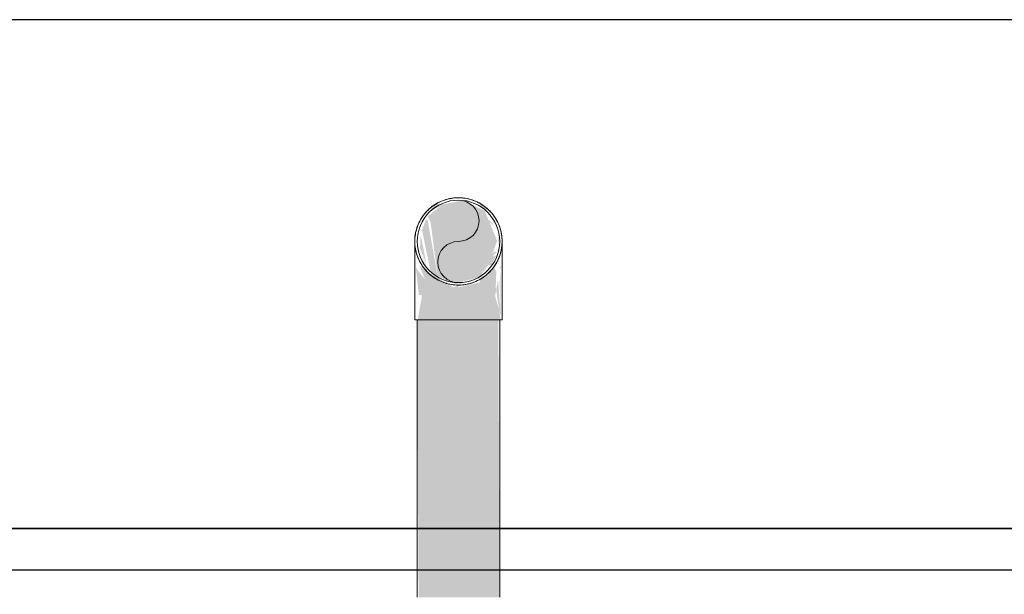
# Model space of a CAD drawing. Header units: metres. Extents: x 391.1 to 430.4, y 12.7 to 28.9.
# Tile 60 of 165: x 401.67 to 401.849, y 28.116 to 28.221. Entities that reach past the tile are written whole.
import ezdxf

# ---------------------------------------------------------------- set-up
doc = ezdxf.new("R2010")
doc.units = ezdxf.units.M
doc.layers.add('01_SUELOS', color=7, linetype='Continuous', lineweight=25, true_color=0x007f00)
for name, color, linetype, lineweight in [('A-DETL-____-MBND', 7, 'Continuous', 18), ('A-WALL-____-MCUT', 7, 'Continuous', 25), ('A-WALL-____-OTLN', 7, 'Continuous', 25), ('P-PIPE-____-OTLN', 7, 'Continuous', 18)]:
    doc.layers.add(name, color=color, linetype=linetype, lineweight=lineweight)

# ---------------------------------------------------------------- blocks, each defined once
blk = doc.blocks.new('Family - LONDR55-XX_ZZ-ARQ-CAA-M3D-Londres55-155523-01_FON_P0')
at = {"layer": '01_SUELOS', "color": 9, "true_color": 0xaad4aa}
for p, q in [((1.80213, 0.86746), (0, 0.86746)), ((0, 0.86746), (1.80213, 0.86746))]:
    blk.add_line(p, q, dxfattribs=at)
blk = doc.blocks.new('Family - Envans PB-155739-01_FON_P0')
at = {"layer": 'A-WALL-____-MCUT', "color": 253, "true_color": 0xaaaaaa}
for p, q in [((1.8, 0.1), (0, 0.1)), ((0, 0), (1.8, 0))]:
    blk.add_line(p, q, dxfattribs=at)
at = {"layer": 'A-WALL-____-OTLN', "color": 253, "true_color": 0xaaaaaa}
for p, q in [((1.8, 0.1), (0, 0.1)), ((0, 0), (1.8, 0))]:
    blk.add_line(p, q, dxfattribs=at)
at = {"layer": 'A-WALL-____-OTLN', "color": 253, "lineweight": 18, "true_color": 0xaaaaaa}
blk.add_line((0, 0), (1.8, 0), dxfattribs=at)
blk = doc.blocks.new('LONDR55-XX_ZZ-ARQ-CAA-M3D-Londres55_ifc-1-01_FON_P0')
at = {"layer": '01_SUELOS', "color": 253, "lineweight": 18, "true_color": 0xaaaaaa}
blk.add_blockref('Family - LONDR55-XX_ZZ-ARQ-CAA-M3D-Londres55-155523-01_FON_P0', (401.45645, 27.26078), dxfattribs=at)
at = {"layer": 'A-WALL-____-OTLN', "color": 253, "lineweight": 18, "true_color": 0xaaaaaa, "rotation": 180}
blk.add_blockref('Family - Envans PB-155739-01_FON_P0', (403.25645, 28.22078), dxfattribs=at)
blk = doc.blocks.new('M_Codo - Genérico - Estándar-V5-01_FON_P0')
at = {"layer": 'A-DETL-____-MBND', "true_color": 0x1616fa}
h = blk.add_hatch(color=5, dxfattribs=at)
h.paths.add_polyline_path([(401.74843, 28.17307), (401.74807, 28.17349), (401.74511, 28.17486), (401.74822, 28.17315)])
h.paths.add_polyline_path([(401.75712, 28.18264), (401.75634, 28.18444), (401.75638, 28.18393), (401.75694, 28.18296)])
h.paths.add_polyline_path([(401.75494, 28.18599), (401.75498, 28.18635), (401.75478, 28.18608)])
h.paths.add_polyline_path([(401.74734, 28.18729), (401.74743, 28.18772), (401.74732, 28.18729)])
at = {"layer": 'A-DETL-____-MBND', "true_color": 0x0606fa}
h = blk.add_hatch(color=5, dxfattribs=at)
h.paths.add_polyline_path([(401.74796, 28.1728), (401.74796, 28.17323), (401.74767, 28.17297)])
h.paths.add_polyline_path([(401.74626, 28.17398), (401.7444, 28.18444), (401.74399, 28.18422), (401.74339, 28.18252), (401.74497, 28.17486), (401.74621, 28.17401)])
h.paths.add_polyline_path([(401.75565, 28.17724), (401.757, 28.17854), (401.75643, 28.17859), (401.75568, 28.1773)])
h.paths.add_polyline_path([(401.75669, 28.18297), (401.75563, 28.18444), (401.75563, 28.18404), (401.75643, 28.18324)])
at = {"layer": 'A-DETL-____-MBND', "true_color": 0x4b4bfb}
h = blk.add_hatch(color=173, dxfattribs=at)
h.paths.add_polyline_path([(401.75793, 28.1803), (401.75751, 28.18137), (401.75785, 28.18046)])
h.paths.add_polyline_path([(401.75717, 28.18337), (401.75612, 28.18543), (401.75699, 28.18368)])
h = blk.add_hatch(color=173, dxfattribs=at)
h.paths.add_polyline_path([(401.74217, 28.17606), (401.74225, 28.1765), (401.74219, 28.1765)])
h.paths.add_polyline_path([(401.74231, 28.16764), (401.74231, 28.17073), (401.74227, 28.16979)])
h = blk.add_hatch(color=173, dxfattribs=at)
h.paths.add_polyline_path([(401.75785, 28.17606), (401.75741, 28.17565), (401.75771, 28.17556)])
h.paths.add_polyline_path([(401.75773, 28.16695), (401.75768, 28.17539), (401.75749, 28.17272), (401.75771, 28.16702)])
at = {"layer": 'A-DETL-____-MBND', "true_color": 0x1616fa}
for points in [[(401.74796, 28.16618), (401.75001, 28.16618), (401.75001, 28.16846), (401.74866, 28.16768), (401.74822, 28.16743), (401.74875, 28.16706), (401.74807, 28.16631)], [(401.75001, 28.16618), (401.75195, 28.16631), (401.75001, 28.16846)]]:
    blk.add_hatch(color=5, dxfattribs=at).paths.add_polyline_path(points)
at = {"layer": 'A-DETL-____-MBND', "color": 5, "true_color": 0x0000fa}
for p, q in [((401.74208, 28.16618), (401.75001, 28.16618)), ((401.75001, 28.16618), (401.75795, 28.16618))]:
    blk.add_line(p, q, dxfattribs=at)
at = {"layer": 'A-DETL-____-MBND', "color": 5, "true_color": 0x0000fa, "flags": 128}
for points in [[(401.74208, 28.18047), (401.74208, 28.18079), (401.7421, 28.1811), (401.74213, 28.18142), (401.74218, 28.18174), (401.74223, 28.18205), (401.7423, 28.18236), (401.74238, 28.18266), (401.74248, 28.18297), (401.74258, 28.18327), (401.7427, 28.18356), (401.74283, 28.18385), (401.74297, 28.18414), (401.74312, 28.18441), (401.74329, 28.18469), (401.74346, 28.18495), (401.74365, 28.18521), (401.74384, 28.18546), (401.74405, 28.1857), (401.74426, 28.18594), (401.74448, 28.18616), (401.74472, 28.18638), (401.74496, 28.18659), (401.7452, 28.18679), (401.74546, 28.18697), (401.74572, 28.18715), (401.746, 28.18732), (401.74627, 28.18747), (401.74655, 28.18762), (401.74684, 28.18775), (401.74714, 28.18787), (401.74744, 28.18798), (401.74774, 28.18807), (401.74804, 28.18816), (401.74835, 28.18823), (401.74866, 28.18829), (401.74898, 28.18834), (401.74929, 28.18838), (401.74961, 28.1884), (401.74993, 28.18841), (401.75001, 28.18841)], [(401.75001, 28.18841), (401.75033, 28.1884), (401.75065, 28.18838), (401.75096, 28.18835), (401.75128, 28.18831), (401.75159, 28.18825), (401.7519, 28.18818), (401.75221, 28.1881), (401.75251, 28.18801), (401.75281, 28.1879), (401.7531, 28.18778), (401.75339, 28.18765), (401.75368, 28.18751), (401.75396, 28.18736), (401.75423, 28.1872), (401.7545, 28.18702), (401.75475, 28.18684), (401.755, 28.18664), (401.75525, 28.18644), (401.75548, 28.18622), (401.75571, 28.186), (401.75592, 28.18577), (401.75613, 28.18553), (401.75633, 28.18528), (401.75652, 28.18502), (401.75669, 28.18476), (401.75686, 28.18449), (401.75701, 28.18421), (401.75716, 28.18393), (401.75729, 28.18364), (401.75741, 28.18335), (401.75752, 28.18305), (401.75762, 28.18275), (401.7577, 28.18244), (401.75777, 28.18213), (401.75784, 28.18182), (401.75788, 28.18151), (401.75792, 28.18119), (401.75794, 28.18087), (401.75795, 28.18056), (401.75795, 28.18047)], [(401.74208, 28.16618), (401.74208, 28.16675), (401.74208, 28.16732), (401.74208, 28.16789), (401.74208, 28.16846), (401.74208, 28.16902), (401.74208, 28.16958), (401.74208, 28.17013), (401.74208, 28.17068), (401.74208, 28.17122), (401.74208, 28.17175), (401.74208, 28.17227), (401.74208, 28.17278), (401.74208, 28.17328), (401.74208, 28.17377), (401.74208, 28.17425), (401.74208, 28.17472), (401.74208, 28.17517), (401.74208, 28.1756), (401.74208, 28.17603), (401.74208, 28.17643), (401.74208, 28.17682), (401.74208, 28.17719), (401.74208, 28.17755), (401.74208, 28.17789), (401.74208, 28.17821), (401.74208, 28.1785), (401.74208, 28.17878), (401.74208, 28.17904), (401.74208, 28.17928), (401.74208, 28.1795), (401.74208, 28.1797), (401.74208, 28.17987), (401.74208, 28.18002), (401.74208, 28.18015), (401.74208, 28.18026), (401.74208, 28.18035), (401.74208, 28.18041), (401.74208, 28.18045), (401.74208, 28.18047)], [(401.75001, 28.17253), (401.7497, 28.17254), (401.74938, 28.17256), (401.74906, 28.17259), (401.74875, 28.17263), (401.74844, 28.17269), (401.74813, 28.17276), (401.74782, 28.17284), (401.74752, 28.17294), (401.74722, 28.17304), (401.74692, 28.17316), (401.74663, 28.17329), (401.74635, 28.17343), (401.74607, 28.17358), (401.7458, 28.17375), (401.74553, 28.17392), (401.74527, 28.1741), (401.74502, 28.1743), (401.74478, 28.1745), (401.74454, 28.17472), (401.74432, 28.17494), (401.7441, 28.17517), (401.7439, 28.17541), (401.7437, 28.17566), (401.74351, 28.17592), (401.74333, 28.17618), (401.74317, 28.17645), (401.74301, 28.17673), (401.74287, 28.17701), (401.74274, 28.1773), (401.74262, 28.17759), (401.74251, 28.17789), (401.74241, 28.17819), (401.74232, 28.1785), (401.74225, 28.17881), (401.74219, 28.17912), (401.74214, 28.17944), (401.74211, 28.17975), (401.74209, 28.18007), (401.74208, 28.18038), (401.74208, 28.18047)], [(401.75795, 28.18047), (401.75794, 28.18015), (401.75793, 28.17984), (401.75789, 28.17952), (401.75785, 28.17921), (401.75779, 28.17889), (401.75772, 28.17858), (401.75764, 28.17828), (401.75755, 28.17797), (401.75744, 28.17767), (401.75732, 28.17738), (401.75719, 28.17709), (401.75705, 28.17681), (401.7569, 28.17653), (401.75674, 28.17625), (401.75656, 28.17599), (401.75638, 28.17573), (401.75619, 28.17548), (401.75598, 28.17524), (401.75577, 28.175), (401.75554, 28.17478), (401.75531, 28.17456), (401.75507, 28.17435), (401.75482, 28.17416), (401.75457, 28.17397), (401.7543, 28.17379), (401.75403, 28.17363), (401.75375, 28.17347), (401.75347, 28.17333), (401.75318, 28.17319), (401.75289, 28.17307), (401.75259, 28.17296), (401.75229, 28.17287), (401.75198, 28.17278), (401.75167, 28.17271), (401.75136, 28.17265), (401.75105, 28.1726), (401.75073, 28.17257), (401.75042, 28.17254), (401.7501, 28.17253), (401.75001, 28.17253)], [(401.75795, 28.18047), (401.75795, 28.18046), (401.75795, 28.18042), (401.75795, 28.18037), (401.75795, 28.18029), (401.75795, 28.18019), (401.75795, 28.18006), (401.75795, 28.17991), (401.75795, 28.17975), (401.75795, 28.17955), (401.75795, 28.17934), (401.75795, 28.17911), (401.75795, 28.17886), (401.75795, 28.17858), (401.75795, 28.17829), (401.75795, 28.17798), (401.75795, 28.17764), (401.75795, 28.17729), (401.75795, 28.17692), (401.75795, 28.17654), (401.75795, 28.17614), (401.75795, 28.17572), (401.75795, 28.17529), (401.75795, 28.17484), (401.75795, 28.17438), (401.75795, 28.1739), (401.75795, 28.17342), (401.75795, 28.17292), (401.75795, 28.17241), (401.75795, 28.17189), (401.75795, 28.17136), (401.75795, 28.17082), (401.75795, 28.17028), (401.75795, 28.16973), (401.75795, 28.16917), (401.75795, 28.16861), (401.75795, 28.16805), (401.75795, 28.16748), (401.75795, 28.16691), (401.75795, 28.16634), (401.75795, 28.16618)]]:
    blk.add_lwpolyline(points, dxfattribs=at)
at = {"layer": 'A-DETL-____-MBND', "color": 5, "true_color": 0x0000fa}
for start, end in [(90, 270), (270, 90)]:
    blk.add_arc((401.75001, 28.18047), 0.00794, start, end, dxfattribs=at)
blk = doc.blocks.new('M_Codo - Genérico - Estándar-V7-01_FON_P0')
at = {"layer": 'P-PIPE-____-OTLN', "true_color": 0x1616fa}
h = blk.add_hatch(color=5, dxfattribs=at)
h.paths.add_polyline_path([(401.75001, 28.17253), (401.74975, 28.17304), (401.74922, 28.1728)])
h.paths.add_polyline_path([(401.75001, 28.1716), (401.75001, 28.17253), (401.74914, 28.17212), (401.74946, 28.17192)])
h.paths.add_polyline_path([(401.74314, 28.17501), (401.74227, 28.17599), (401.74262, 28.17558), (401.74299, 28.17517)])
h.paths.add_polyline_path([(401.74358, 28.16618), (401.74807, 28.16631), (401.74875, 28.16706), (401.74899, 28.16732), (401.75001, 28.16846), (401.75001, 28.1716), (401.74428, 28.17501), (401.74292, 28.17599), (401.74392, 28.1736), (401.74227, 28.17568), (401.74282, 28.17073), (401.74339, 28.17065), (401.74262, 28.16618), (401.74352, 28.16618)])
h.paths.add_polyline_path([(401.74232, 28.16618), (401.74235, 28.16618), (401.74226, 28.16618)])
h.paths.add_polyline_path([(401.74429, 28.17569), (401.7436, 28.17662), (401.74313, 28.17817), (401.74404, 28.17599)])
h.paths.add_polyline_path([(401.74484, 28.18589), (401.74604, 28.18654), (401.74732, 28.18729), (401.74584, 28.18719), (401.74471, 28.18595)])
h = blk.add_hatch(color=5, dxfattribs=at)
h.paths.add_polyline_path([(401.75376, 28.16618), (401.75768, 28.16618), (401.75679, 28.17212), (401.75689, 28.17501), (401.75643, 28.1759), (401.75537, 28.17436), (401.75398, 28.1736), (401.75394, 28.17305), (401.75001, 28.17212), (401.75001, 28.16846), (401.75207, 28.16618)])
h.paths.add_polyline_path([(401.75769, 28.16708), (401.75721, 28.17357), (401.75667, 28.17054), (401.75768, 28.1671)])
h.paths.add_polyline_path([(401.75001, 28.17253), (401.75506, 28.17486), (401.75365, 28.17393), (401.75001, 28.1728)])
h.paths.add_polyline_path([(401.75759, 28.17946), (401.75768, 28.18084), (401.75755, 28.17989), (401.75758, 28.17948)])
h.paths.add_polyline_path([(401.75563, 28.18608), (401.75398, 28.18734), (401.75398, 28.18676), (401.75508, 28.18631)])
h.paths.add_polyline_path([(401.75638, 28.18444), (401.75632, 28.18479), (401.75634, 28.18444)])
at = {"layer": 'P-PIPE-____-OTLN', "true_color": 0x0606fa}
h = blk.add_hatch(color=5, dxfattribs=at)
h.paths.add_polyline_path([(401.7443, 28.17564), (401.7436, 28.17652), (401.744, 28.17599)])
h.paths.add_polyline_path([(401.74429, 28.17572), (401.7434, 28.17833), (401.74408, 28.17599)])
h.paths.add_polyline_path([(401.74315, 28.1817), (401.74348, 28.18188), (401.74315, 28.18175)])
at = {"layer": 'P-PIPE-____-OTLN', "true_color": 0x4b4bfb}
for points in [[(401.74231, 28.17867), (401.74217, 28.18011), (401.7423, 28.17879)], [(401.75771, 28.16618), (401.75794, 28.16623), (401.75768, 28.16618)]]:
    blk.add_hatch(color=173, dxfattribs=at).paths.add_polyline_path(points)
at = {"layer": 'P-PIPE-____-OTLN', "true_color": 0x0202fa}
blk.add_hatch(color=5, dxfattribs=at).paths.add_polyline_path([(401.7444, 28.17486), (401.74387, 28.17614), (401.7443, 28.17501)])
at = {"layer": 'P-PIPE-____-OTLN', "true_color": 0x0606fa}
h = blk.add_hatch(color=5, dxfattribs=at)
h.paths.add_polyline_path([(401.75768, 28.16618), (401.75712, 28.169), (401.75751, 28.16687)])
h.paths.add_polyline_path([(401.75433, 28.17401), (401.75524, 28.17486), (401.75434, 28.17401)])
at = {"layer": 'P-PIPE-____-OTLN', "color": 5, "true_color": 0x0000fa}
for p, q in [((401.74208, 28.16618), (401.75001, 28.16618)), ((401.75001, 28.16618), (401.75795, 28.16618))]:
    blk.add_line(p, q, dxfattribs=at)
at = {"layer": 'P-PIPE-____-OTLN', "color": 5, "true_color": 0x0000fa, "flags": 128}
for points in [[(401.74208, 28.18047), (401.74208, 28.18046), (401.74208, 28.18042), (401.74208, 28.18037), (401.74208, 28.18029), (401.74208, 28.18019), (401.74208, 28.18006), (401.74208, 28.17991), (401.74208, 28.17975), (401.74208, 28.17955), (401.74208, 28.17934), (401.74208, 28.17911), (401.74208, 28.17886), (401.74208, 28.17858), (401.74208, 28.17829), (401.74208, 28.17798), (401.74208, 28.17764), (401.74208, 28.17729), (401.74208, 28.17692), (401.74208, 28.17654), (401.74208, 28.17614), (401.74208, 28.17572), (401.74208, 28.17529), (401.74208, 28.17484), (401.74208, 28.17438), (401.74208, 28.1739), (401.74208, 28.17342), (401.74208, 28.17292), (401.74208, 28.17241), (401.74208, 28.17189), (401.74208, 28.17136), (401.74208, 28.17082), (401.74208, 28.17028), (401.74208, 28.16973), (401.74208, 28.16917), (401.74208, 28.16861), (401.74208, 28.16805), (401.74208, 28.16748), (401.74208, 28.16691), (401.74208, 28.16634), (401.74208, 28.16618)], [(401.75795, 28.16618), (401.75795, 28.16675), (401.75795, 28.16732), (401.75795, 28.16789), (401.75795, 28.16846), (401.75795, 28.16902), (401.75795, 28.16958), (401.75795, 28.17013), (401.75795, 28.17068), (401.75795, 28.17122), (401.75795, 28.17175), (401.75795, 28.17227), (401.75795, 28.17278), (401.75795, 28.17328), (401.75795, 28.17377), (401.75795, 28.17425), (401.75795, 28.17472), (401.75795, 28.17517), (401.75795, 28.1756), (401.75795, 28.17603), (401.75795, 28.17643), (401.75795, 28.17682), (401.75795, 28.17719), (401.75795, 28.17755), (401.75795, 28.17789), (401.75795, 28.17821), (401.75795, 28.1785), (401.75795, 28.17878), (401.75795, 28.17904), (401.75795, 28.17928), (401.75795, 28.1795), (401.75795, 28.1797), (401.75795, 28.17987), (401.75795, 28.18002), (401.75795, 28.18015), (401.75795, 28.18026), (401.75795, 28.18035), (401.75795, 28.18041), (401.75795, 28.18045), (401.75795, 28.18047)]]:
    blk.add_lwpolyline(points, dxfattribs=at)
at = {"layer": 'P-PIPE-____-OTLN', "color": 5, "true_color": 0x0000fa}
for start, end in [(90, 270), (270, 90)]:
    blk.add_arc((401.75001, 28.18047), 0.00794, start, end, dxfattribs=at)

msp = doc.modelspace()

# ---------------------------------------------------------------- hatches: boundary and pattern name
at = {"layer": 'P-PIPE-____-OTLN', "true_color": 0x0606fa}
h = msp.add_hatch(color=5, dxfattribs=at)
h.paths.add_polyline_path([(401.75001, 28.17297), (401.75379, 28.17401), (401.75539, 28.17609), (401.75595, 28.17617), (401.75695, 28.17796), (401.75643, 28.17769), (401.75618, 28.17817), (401.75705, 28.18058), (401.75478, 28.18608), (401.75059, 28.18789), (401.74716, 28.18719), (401.7444, 28.18504), (401.74471, 28.18444), (401.74494, 28.18401), (401.74626, 28.17398), (401.74975, 28.17304)])
h.paths.add_polyline_path([(401.7442, 28.17641), (401.74314, 28.18166), (401.74303, 28.17923), (401.74412, 28.1766)])
h.paths.add_polyline_path([(401.74369, 28.18444), (401.74401, 28.18455), (401.74375, 28.18452)])
at = {"layer": 'P-PIPE-____-OTLN', "true_color": 0x0202fa}
h = msp.add_hatch(color=5, dxfattribs=at)
h.paths.add_polyline_path([(401.75635, 28.17657), (401.75698, 28.17801), (401.75666, 28.1773), (401.75643, 28.17674)])
h.paths.add_polyline_path([(401.75746, 28.18008), (401.75723, 28.1818), (401.75721, 28.18047), (401.75745, 28.18016)])
h.paths.add_polyline_path([(401.74394, 28.18444), (401.74417, 28.18457), (401.74401, 28.18455)])
at = {"layer": 'P-PIPE-____-OTLN', "true_color": 0x1616fa}
msp.add_hatch(color=5, dxfattribs=at).paths.add_polyline_path([(401.75724, 28.18), (401.7572, 28.18047), (401.75722, 28.18008)])
at = {"layer": 'P-PIPE-____-OTLN', "lineweight": 5, "true_color": 0x1616fa}
for points in [[(401.75001, 28.11578), (401.75001, 28.16618), (401.74251, 28.16618), (401.74277, 28.11578), (401.74992, 28.11578)], [(401.75001, 28.11578), (401.75751, 28.11578), (401.75726, 28.16618), (401.75001, 28.16618), (401.75001, 28.1458)]]:
    msp.add_hatch(color=5, dxfattribs=at).paths.add_polyline_path(points)

# ---------------------------------------------------------------- linework, layer by layer
at = {"layer": 'A-DETL-____-MBND', "color": 5, "true_color": 0x0000fa}
for p, q in [((401.74251, 28.16618), (401.74251, 28.11578)), ((401.75751, 28.11578), (401.75751, 28.16618))]:
    msp.add_line(p, q, dxfattribs=at)
at = {"layer": 'P-PIPE-____-OTLN', "color": 5, "true_color": 0x0000fa}
msp.add_line((401.75751, 28.16618), (401.74251, 28.16618), dxfattribs=at)
for centre, radius, start, end in [((401.75001, 28.18047), 0.0075, 0, 180), ((401.75001, 28.18422), 0.00375, 270, 90), ((401.75001, 28.18047), 0.0075, 180, 0), ((401.75001, 28.17672), 0.00375, 90, 270)]:
    msp.add_arc(centre, radius, start, end, dxfattribs=at)

# ---------------------------------------------------------------- block references
at = {"lineweight": 5}
msp.add_blockref('LONDR55-XX_ZZ-ARQ-CAA-M3D-Londres55_ifc-1-01_FON_P0', (0, 0), dxfattribs=at)
at = {"layer": 'A-DETL-____-MBND', "color": 5, "true_color": 0x0000fa}
msp.add_blockref('M_Codo - Genérico - Estándar-V5-01_FON_P0', (0, 0), dxfattribs=at)
at = {"layer": 'P-PIPE-____-OTLN', "color": 5, "true_color": 0x0000fa}
msp.add_blockref('M_Codo - Genérico - Estándar-V7-01_FON_P0', (0, 0), dxfattribs=at)

doc.saveas('drawing.dxf')
